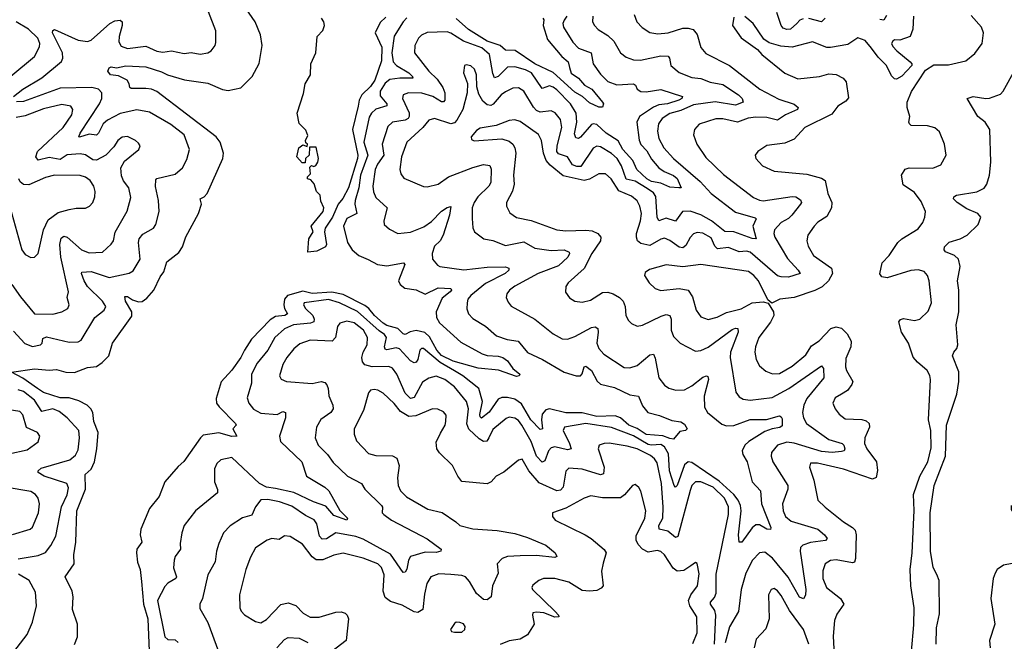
# Model space of a CAD drawing. Extents: x 1995161 to 2088924, y 769148 to 906007.
# Tile 193 of 256: x 2072114 to 2077506, y 804181 to 807586. Entities that reach past the tile are written whole.
import ezdxf

# ---------------------------------------------------------------- set-up
doc = ezdxf.new("R2010")
doc.units = 0

msp = doc.modelspace()

# ---------------------------------------------------------------- linework, layer by layer
at = {"layer": '0CON20XD'}
for points in [[(2072415, 804164), (2072431.1, 804205), (2072430, 804275), (2072403.1, 804355), (2072407.1, 804425), (2072402.2, 804455), (2072362.5, 804535), (2072411.9, 804605), (2072410, 804655), (2072421.8, 804725), (2072426.2, 804895), (2072473.7, 805015), (2072472.9, 805095), (2072505, 805124.6), (2072524.3, 805165), (2072537.4, 805235), (2072544.6, 805325), (2072519.6, 805385), (2072514.3, 805435), (2072504.3, 805455), (2072484.1, 805474.1), (2072437.8, 805497.8), (2072385.2, 805515.2), (2072335, 805515.1), (2072245, 805544.1), (2072211.5, 805565), (2072131.8, 805621.8), (2072070, 805655), (2072195, 805674.5), (2072275, 805666.1), (2072315, 805669.5), (2072366.1, 805656.1), (2072415, 805654.2), (2072485, 805680.4), (2072535, 805687.1), (2072565, 805707.5), (2072602.7, 805745), (2072621.6, 805815), (2072728.4, 805961.6), (2072727.8, 805985), (2072694.2, 806045), (2072690.2, 806069.8), (2072705, 806070.4), (2072731.9, 806051.9), (2072765, 806041.1), (2072785, 806042.1), (2072809.9, 806060.1), (2072848.2, 806105), (2072883.2, 806176.8), (2072903.9, 806205), (2072919.5, 806260.5), (2072985, 806310.8), (2073005, 806342.2), (2073024, 806396), (2073092.5, 806525), (2073109.1, 806575), (2073102, 806605), (2073125, 806616.7), (2073140.8, 806635), (2073226.7, 806825), (2073230.4, 806855), (2073212.3, 806915), (2073189.5, 806945), (2072865, 807192.4), (2072835.2, 807205.2), (2072805, 807209.7), (2072725, 807208.8), (2072716.7, 807215), (2072714.2, 807235), (2072702, 807255), (2072655, 807278.6), (2072611.2, 807285), (2072596.9, 807305), (2072605, 807322.5), (2072615, 807328.2), (2072645, 807323.1), (2072695, 807333.5), (2072805, 807327.5), (2072891.2, 807301.2), (2072923.4, 807283.4), (2073016.3, 807256.3), (2073145, 807237.8), (2073225, 807203.6), (2073255, 807198.4), (2073325, 807212.2), (2073388.1, 807275), (2073425, 807346.7), (2073442.5, 807445), (2073432.4, 807502.4), (2073403.9, 807573.9), (2073354.2, 807645)], [(2072080.9, 807165), (2072131.3, 807205), (2072235, 807268.2), (2072343, 807357), (2072350.3, 807375), (2072348.8, 807405), (2072294.4, 807515), (2072295, 807526.7), (2072305, 807532.5), (2072435, 807473.6), (2072485, 807467.2), (2072505.2, 807474.8), (2072607.5, 807565), (2072635, 807580), (2072663.8, 807583.8), (2072674.6, 807574.6), (2072675.8, 807555), (2072658.8, 807495), (2072656.9, 807465), (2072670.4, 807440.4), (2072705, 807429.1), (2072805, 807440.7), (2072865, 807413.6), (2072898.6, 807408.6), (2072945.9, 807415.9), (2073015, 807401.4), (2073053.5, 807406.5), (2073102.2, 807397.8), (2073145, 807404.3), (2073163.6, 807416.4), (2073184.3, 807445), (2073188.7, 807461.3), (2073188.5, 807525), (2073148.5, 807628.5)], [(2074235, 807595.9), (2074215, 807574.5), (2074164.2, 807495.8), (2074152.6, 807405), (2074159, 807355), (2074178.4, 807335), (2074245.2, 807295.2), (2074264.5, 807275), (2074266.5, 807265), (2074196.4, 807266.4), (2074141.9, 807258.1), (2074115, 807237.7), (2074088, 807195), (2074088.9, 807168.9), (2074124.6, 807125), (2074125.5, 807115), (2074064.1, 807095.9), (2074040.2, 807075), (2074027.7, 807052.3), (2073998.2, 806915), (2074021.3, 806845), (2073980.7, 806735), (2073970.7, 806665), (2073951.8, 806595), (2073949.1, 806575), (2073960.8, 806525), (2073905, 806497.8), (2073887.1, 806455), (2073908.5, 806365), (2073934.5, 806325), (2073970.8, 806295), (2074022.7, 806272.7), (2074073.8, 806245), (2074125, 806237.2), (2074216.7, 806255), (2074222.9, 806245), (2074188.6, 806155), (2074197.1, 806135), (2074224.2, 806115), (2074285, 806106.3), (2074335, 806082.6), (2074405, 806117), (2074474.4, 806114.4), (2074478.9, 806105), (2074470.9, 806095), (2074428.4, 806061.6), (2074395.3, 805985), (2074397.3, 805955), (2074413.2, 805925), (2074529.5, 805819.5), (2074646.2, 805756.2), (2074675, 805746.7), (2074735, 805743.1), (2074760, 805735), (2074785, 805718), (2074815.4, 805675.4), (2074854, 805645), (2074850, 805635), (2074835, 805631.8), (2074736.7, 805666.7), (2074625, 805677.3), (2074487.7, 805715), (2074425, 805746.3), (2074398.6, 805775), (2074359.3, 805849.3), (2074332, 805872), (2074285, 805883.8), (2074253, 805877), (2074225, 805862.3), (2074215, 805864.6), (2074184.1, 805894.1), (2074125, 805911.8), (2074105, 805923.7), (2074056.6, 805965), (2074026.1, 806005), (2074005, 806021), (2073885, 806081.1), (2073823.4, 806093.4), (2073715.5, 806085.5), (2073665, 806099.2), (2073580.2, 806075), (2073564.9, 806055.1), (2073560.3, 806025), (2073564.1, 806004.1), (2073580.4, 805975), (2073565.7, 805965), (2073515, 805960.5), (2073485, 805942.8), (2073383.3, 805836.7), (2073345.2, 805775), (2073325, 805735.5), (2073275, 805665.5), (2073217.7, 805602.3), (2073189.2, 805510.8), (2073192.8, 805485), (2073206.5, 805465), (2073295.7, 805375), (2073298.8, 805365), (2073282, 805345), (2073302.5, 805305), (2073275, 805302.7), (2073205, 805322.9), (2073119.8, 805310.2), (2073103.9, 805296.1), (2073013.7, 805166.3), (2072981.2, 805138.8), (2072908.1, 805055), (2072877.5, 804975), (2072825, 804908.6), (2072777.8, 804795), (2072774.5, 804765), (2072782.9, 804725), (2072756.4, 804685), (2072753.1, 804665), (2072759.1, 804615), (2072774.6, 804575), (2072781.3, 804508.7)], [(2075110.6, 807605), (2075095, 807583.1), (2075089.4, 807565), (2075092.7, 807545), (2075143.5, 807463.5), (2075175, 807430.4), (2075243.5, 807405), (2075255.3, 807345.3), (2075295, 807287.8), (2075335, 807247.3), (2075385, 807229.3), (2075474.7, 807234.7), (2075487, 807227), (2075495.6, 807205), (2075515, 807193.2), (2075545, 807191.9), (2075625, 807204.7), (2075744.2, 807165), (2075740, 807155), (2075724, 807145), (2075661.9, 807125), (2075615, 807120), (2075585, 807107.2), (2075508.8, 807055), (2075493.3, 807025), (2075506.6, 806926.6), (2075515, 806902.5), (2075547.8, 806867.8), (2075575, 806821.6), (2075613.9, 806773.8), (2075643.8, 806753.8), (2075695, 806732.2), (2075715, 806716.2), (2075736, 806665), (2075724.6, 806664.6), (2075675, 806669.4), (2075625, 806691.3), (2075575, 806699.3), (2075549.2, 806715), (2075493.8, 806765), (2075472.1, 806815), (2075417.1, 806875), (2075391.9, 806921.9), (2075325, 806964.4), (2075275, 807011.6), (2075255, 807016.1), (2075245, 807011.2), (2075185, 806942.3), (2075175, 806936.2), (2075159.3, 806939.3), (2075151.6, 806961.6), (2075164.4, 807025), (2075161.6, 807075), (2075130.2, 807125), (2075055, 807201.7), (2075035, 807217.5), (2075015, 807223.6), (2074975, 807208.8), (2074917.2, 807295), (2074885, 807311), (2074825, 807328.3), (2074785, 807325.3), (2074735, 807275.3), (2074715, 807268.2), (2074705, 807292), (2074686.7, 807395), (2074645, 807432), (2074545, 807468.5), (2074475, 807512.7), (2074455, 807519.3), (2074345, 807516.1), (2074315, 807500.9), (2074298.5, 807485), (2074277.5, 807445), (2074276.7, 807405), (2074353.9, 807305), (2074400.2, 807260.2), (2074431.4, 807215), (2074443.1, 807185), (2074441.5, 807145), (2074435, 807135.7), (2074425, 807136.4), (2074376.1, 807166.1), (2074317, 807183), (2074243.6, 807186.4), (2074214.4, 807175), (2074211.2, 807155), (2074246.9, 807076.9), (2074247.9, 807055), (2074242.3, 807045), (2074225, 807036.6), (2074155, 807024.6), (2074129.5, 807000.5), (2074100, 806905), (2074108.6, 806845), (2074073.2, 806795), (2074060, 806765), (2074048.1, 806675), (2074052.4, 806642.4), (2074065, 806611.4), (2074126.5, 806555), (2074108.6, 806485), (2074110.8, 806465), (2074139.3, 806439.3), (2074185, 806415.6), (2074255, 806422.5), (2074327.7, 806452.3), (2074368.8, 806481.2), (2074425, 806537.5), (2074455, 806557.1), (2074475, 806562.5), (2074467.9, 806515), (2074432.7, 806405), (2074416.2, 806375), (2074385.4, 806345), (2074372.7, 806305), (2074374.6, 806274.6), (2074401.4, 806241.4), (2074415, 806234.4), (2074546.2, 806216.2), (2074675, 806230.8), (2074775, 806232.1), (2074792.5, 806225), (2074792.2, 806215), (2074772.7, 806195), (2074665, 806141.2), (2074585.2, 806074.8), (2074569.2, 806055), (2074563.8, 806035), (2074563, 806003), (2074572.2, 805975), (2074595, 805950), (2074665, 805906.5), (2074725, 805854.4), (2074784.2, 805834.2), (2074844.3, 805824.3), (2074895, 805763.9), (2074976.9, 805725), (2075095, 805654.5), (2075162.5, 805635), (2075184.5, 805635.5), (2075193.8, 805646.2), (2075205, 805684.2), (2075215, 805689.1), (2075245, 805664), (2075276.5, 805606.5), (2075295, 805589.6), (2075371.2, 805571.2), (2075455, 805531), (2075503.6, 805523.7), (2075525, 805471.1), (2075553.6, 805433.7), (2075617.3, 805417.3), (2075685, 805390), (2075733.9, 805383.9), (2075755, 805370), (2075770, 805345), (2075760, 805335), (2075729.3, 805330.7), (2075695, 805288.8), (2075675, 805291.2), (2075636.2, 805306.2), (2075545, 805314), (2075495.9, 805345.9), (2075449.6, 805365), (2075405, 805405.3), (2075375.9, 805415.9), (2075275, 805413), (2075195, 805433.2), (2075105, 805432.2), (2075015, 805454.8), (2074995, 805448.9), (2074976, 805425), (2074972.2, 805395), (2074977.1, 805345), (2074965, 805342.2), (2074913.8, 805395), (2074862.4, 805482.4), (2074826.6, 805506.6), (2074785, 805517.4), (2074755, 805516.6), (2074735, 805507.8), (2074685, 805435.9), (2074643.1, 805403.1), (2074635, 805411.2), (2074634.3, 805424.3), (2074647.8, 805495), (2074628.4, 805565), (2074540.6, 805635), (2074495, 805663.5), (2074417.6, 805707.6), (2074325, 805785.3), (2074314.7, 805785.3), (2074305.5, 805775), (2074295.2, 805724.8), (2074285, 805709.6), (2074275, 805706.1), (2074255, 805716.7), (2074193.9, 805783.9), (2074175, 805788.8), (2074125, 805778), (2074115, 805782.2), (2074111.9, 805795), (2074122.5, 805845), (2074112.4, 805862.4), (2074082, 805882), (2073965, 805988.1), (2073865.5, 806035), (2073805, 806053.7), (2073671.2, 806035), (2073668.1, 806025), (2073679.6, 806005), (2073719.7, 805965), (2073727.6, 805945), (2073725, 805930.6), (2073706.6, 805923.4), (2073614.2, 805915), (2073565, 805892.4), (2073511.3, 805845), (2073473.6, 805776.4), (2073414.5, 805705.5), (2073383.5, 805645), (2073384.5, 805595), (2073360.5, 805515), (2073368.5, 805485), (2073395, 805452.2), (2073435, 805430.4), (2073525, 805423.3), (2073555, 805439.2), (2073570, 805435), (2073570, 805405), (2073536.2, 805305), (2073543.3, 805275), (2073658.5, 805165), (2073685.6, 805085), (2073785.2, 805025.2), (2073808, 805005), (2073867.3, 804897.3), (2073910, 804855), (2073905, 804844.3), (2073835, 804870.7), (2073791.3, 804921.3), (2073723.3, 804945), (2073616.1, 804996.1), (2073515, 805018.3)], [(2074119.8, 807600.2), (2074088.9, 807571.1), (2074060.5, 807515), (2074096.5, 807436.5), (2074095, 807361.2), (2074059.7, 807255), (2074035, 807219.7), (2073988.5, 807175), (2073973.8, 807145), (2073967.4, 807112.6), (2073936.1, 806985), (2073965.8, 806845), (2073963.9, 806825), (2073915, 806665.7), (2073883.8, 806606.2), (2073858.8, 806575), (2073827.5, 806505), (2073787.9, 806445), (2073782.7, 806425), (2073793.8, 806355), (2073788.3, 806341.7), (2073741.9, 806318.1), (2073692.5, 806312.5), (2073697.5, 806385), (2073721.2, 806425), (2073711.2, 806455), (2073775.8, 806535), (2073780, 806555), (2073763, 806593), (2073760, 806625), (2073740, 806645), (2073727, 806687), (2073708.3, 806708.3), (2073690, 806715), (2073690, 806725), (2073707.5, 806742.5), (2073702.5, 806777.5), (2073712.5, 806787.5), (2073725, 806782.5), (2073735, 806787.5), (2073746.7, 806805), (2073750, 806825), (2073738.3, 806888.3), (2073701.7, 806888.3), (2073700, 806845), (2073680, 806825), (2073678.3, 806801.7), (2073661.7, 806801.7), (2073632.5, 806835), (2073642.5, 806885), (2073665, 806900), (2073688.3, 806891.7), (2073690, 806905), (2073681.7, 806911.7), (2073680, 806925), (2073691.7, 806951.7)], [(2073691.7, 806951.7), (2073680.8, 806980.8), (2073645, 807016.7), (2073633.3, 807075), (2073667.8, 807182.2), (2073677.5, 807235), (2073706.9, 807285), (2073709.2, 807345), (2073736.2, 807405), (2073743.8, 807495), (2073773.6, 807526.4), (2073782.5, 807555), (2073780, 807575), (2073767.5, 807595)], [(2074978.6, 807595), (2074984.5, 807585), (2074981, 807555), (2075005, 807478.5), (2075083.2, 807385), (2075118.4, 807355), (2075125.2, 807325.2), (2075135, 807293.4), (2075174, 807265), (2075207.7, 807227.7), (2075247.7, 807205), (2075305.7, 807135), (2075311.2, 807125), (2075305, 807107.5), (2075285, 807106.7), (2075235, 807130.4), (2075195.6, 807165.6), (2075155, 807190), (2075035, 807297.6), (2074934.8, 807345), (2074827, 807417), (2074775, 807419.2), (2074745.4, 807445.4), (2074675, 807468.6), (2074572.4, 807532.4), (2074505, 807592.4)], [(2075480, 807615), (2075494.5, 807575), (2075523.3, 807543.3), (2075565, 807516.7), (2075609.3, 807509.3), (2075665, 807514.6), (2075745, 807539.6), (2075775, 807539.6), (2075801.9, 807531.9), (2075824.7, 807504.7), (2075844.1, 807434.1), (2075870.8, 807400.8), (2076000.8, 807335), (2076166.9, 807205), (2076271.2, 807151.2), (2076355, 807122.7), (2076378.1, 807105), (2076373.1, 807095), (2076308.2, 807065), (2076265, 807035.5), (2076205, 807050.3), (2076145, 807051.4), (2076103.9, 807046.1), (2076045, 807025.3), (2075965, 807043.2), (2075926.6, 807043.4), (2075835, 807013.1), (2075810, 806985), (2075804.4, 806955), (2075821.5, 806905), (2075871.9, 806831.9), (2075967.6, 806737.6), (2076132.3, 806612.3), (2076165, 806597.2), (2076185, 806594.7), (2076345, 806617.8), (2076365.2, 806615.2), (2076389.9, 806599.9), (2076396.4, 806585), (2076390.9, 806575), (2076343.4, 806515), (2076325, 806497.6), (2076285, 806475.9), (2076248.2, 806435), (2076243.4, 806415), (2076249.4, 806395), (2076318.5, 806278.5), (2076377.8, 806215), (2076387.5, 806195), (2076325, 806175.8), (2076285, 806176.8), (2076263.8, 806183.8), (2076115, 806312), (2076095, 806318.4), (2076053.8, 806313.8), (2075995, 806337.4), (2075935, 806330.3), (2075921, 806345), (2075901.8, 806391.8), (2075855, 806417.3), (2075825, 806421.2), (2075805, 806412.7), (2075785, 806392.2), (2075761.5, 806348.5), (2075745, 806336.6), (2075725, 806339.7), (2075675, 806377.5), (2075645, 806388.8), (2075625, 806383.5), (2075565, 806349.7), (2075515, 806360.3), (2075497.8, 806375), (2075491.7, 806395), (2075491.7, 806415), (2075514.7, 806485), (2075518.9, 806525), (2075510.4, 806565), (2075495, 806593.3), (2075465, 806620.4), (2075395, 806649.2), (2075352.7, 806715), (2075321.7, 806741.7), (2075285, 806742), (2075235, 806712.9), (2075205, 806705.5), (2075090.8, 806730.8), (2075019.2, 806789.2), (2074997.4, 806815), (2074981.9, 806855), (2074971.8, 806925), (2074955, 806956.9), (2074855, 807028.2), (2074825, 807038.2), (2074795, 807034.5), (2074723.7, 807006.3), (2074635, 806992.9), (2074615, 806979.2), (2074586.7, 806945), (2074589.3, 806929.3), (2074602.3, 806922.3), (2074755, 806932.7), (2074795, 806920.9), (2074814.5, 806905), (2074826.2, 806885), (2074831.1, 806855), (2074818.5, 806735), (2074822.2, 806685), (2074812.2, 806647.8), (2074780, 806585), (2074780, 806565), (2074798.3, 806528.3), (2074835, 806501.9), (2074915, 806485.3), (2075055, 806435.4), (2075105, 806429.2), (2075215, 806432.9), (2075248.8, 806428.8), (2075279.5, 806415), (2075297.5, 806395), (2075295.3, 806375), (2075246.5, 806305), (2075206.2, 806223.8), (2075118.6, 806145), (2075104.3, 806125), (2075103.6, 806093.6), (2075125, 806062.5), (2075155, 806044.4), (2075195, 806038.9), (2075239.5, 806050.5), (2075305, 806091.1), (2075335, 806093.3), (2075364.2, 806085), (2075398.9, 806065), (2075418.5, 806045), (2075429.6, 806015), (2075433.3, 805965), (2075447.6, 805937.6), (2075465, 805921.4), (2075495, 805908.1), (2075525, 805913.3), (2075627.1, 805962.9), (2075655, 805970.8), (2075675.3, 805965.3), (2075681.5, 805945), (2075682.2, 805885), (2075695, 805851.4), (2075730.8, 805815), (2075815, 805770.6), (2075845, 805773.5), (2075885, 805791.5), (2076015, 805889.1), (2076035, 805897.1), (2076046.7, 805895), (2076049.3, 805875), (2076007, 805765), (2076004.8, 805735), (2076036.6, 805546.6), (2076055, 805520), (2076076.8, 805506.8), (2076115, 805502.7), (2076235, 805516.5), (2076325.9, 805565), (2076505, 805689.2), (2076516.2, 805675), (2076518.5, 805625), (2076425, 805510.4), (2076407.5, 805475), (2076400.8, 805435), (2076406.7, 805405), (2076423.8, 805375), (2076545, 805285.8), (2076617.5, 805265), (2076627.5, 805255), (2076633.1, 805235), (2076629.2, 805225), (2076615, 805220), (2076563.9, 805216.1), (2076505, 805220.9), (2076355, 805267.1), (2076315, 805271.6), (2076263.3, 805255), (2076231.8, 805215), (2076228.8, 805195), (2076239.1, 805165), (2076321.6, 805035), (2076320.3, 805015), (2076291.5, 804935), (2076294.6, 804895), (2076307.9, 804865), (2076339.7, 804839.7), (2076485, 804795.4), (2076522.2, 804765), (2076535.6, 804745), (2076526.6, 804733.4), (2076445, 804722.7), (2076402.1, 804707.9), (2076390.3, 804695), (2076387.4, 804675), (2076419.3, 804465), (2076416.6, 804433.4), (2076406.6, 804413.4), (2076385, 804423.1), (2076322.1, 804532.1), (2076236.3, 804636.3), (2076195, 804668.7), (2076165, 804666), (2076126.9, 804625), (2076091.6, 804555), (2076065.3, 804465), (2076050.8, 804345), (2076000.5, 804259.5), (2075976.8, 804173.2)], [(2075253.6, 807606.4), (2075250.5, 807575), (2075261.9, 807555), (2075282.4, 807532.4), (2075335, 807498.8), (2075368, 807468), (2075404.1, 807404.1), (2075435, 807380.5), (2075475, 807366.2), (2075513.9, 807363.9), (2075625, 807387.4), (2075665, 807386.5), (2075673.1, 807375), (2075680, 807335), (2075725, 807296.9), (2075795, 807268.8), (2075845, 807263.3), (2075895, 807243.9), (2075965, 807230.7), (2076050.3, 807175), (2076071.3, 807155), (2076075.7, 807135), (2076035, 807117.1), (2075923.5, 807136.5), (2075805, 807119.7), (2075735, 807088.7), (2075675, 807072.9), (2075632.1, 807045), (2075613.1, 807015), (2075606.2, 806975), (2075614.4, 806935.6), (2075641.2, 806885), (2075694.6, 806825), (2075840.7, 806700.7), (2075900, 806635), (2076035, 806532.4), (2076141.7, 806501.7), (2076147.1, 806495), (2076129.6, 806455), (2076148, 806385), (2076125, 806387.2), (2076025, 806423.8), (2075975, 806426.1), (2075903.1, 806485), (2075845, 806516.8), (2075785, 806537), (2075744.3, 806535.7), (2075705, 806482.7), (2075655, 806499.4), (2075615, 806483.5), (2075604.4, 806504.4), (2075598.3, 806618.3), (2075585, 806637.4), (2075550.7, 806660.7)], [(2076025, 807600), (2076018, 807555), (2076065, 807487.5), (2076155, 807422.5), (2076179.2, 807395), (2076305, 807292.9), (2076375, 807263.1), (2076494.2, 807274.2), (2076545, 807290.5), (2076585, 807286.5), (2076622.9, 807265), (2076639.5, 807245), (2076652.5, 807157.5)], [(2077009.4, 807605), (2077005.4, 807534.6), (2076990, 807495), (2076935, 807474.2), (2076905, 807475.6), (2076895, 807469.4), (2076889.1, 807455), (2076895, 807439.4), (2076917.5, 807415), (2076990.4, 807355), (2076999.4, 807345), (2076999.4, 807335), (2076945, 807277.1), (2076915, 807260), (2076905, 807262), (2076888.9, 807278.9), (2076861.9, 807335), (2076815, 807381.2), (2076779.3, 807430.7), (2076745, 807472.9), (2076705, 807487.5), (2076649.8, 807450.2), (2076555, 807433.1), (2076535, 807434.6), (2076455, 807465.5), (2076345, 807436.6), (2076281.6, 807441.6), (2076218.9, 807458.9), (2076189.3, 807479.3), (2076130.6, 807565), (2076085, 807604.2)], [(2076405, 807591.6), (2076386.8, 807583.2), (2076369.4, 807565), (2076335, 807534.2), (2076315, 807532.4), (2076295, 807539.6), (2076284.4, 807554.4), (2076260, 807625)], [(2076525.3, 807594.7), (2076504.6, 807575.4), (2076435, 807592.5)], [(2076997.2, 804125), (2077010.5, 804270.5), (2077011.8, 804365), (2076994.7, 804485), (2076990.3, 804575), (2077002.5, 804665), (2077012.8, 804897.2), (2077009.4, 804985), (2077042.9, 805085), (2077087.1, 805165), (2077105, 805240), (2077103.6, 805335), (2077091.2, 805395), (2077101.5, 805615), (2077098, 805638), (2077084.3, 805665), (2077030.2, 805710.2), (2077007.8, 805737.8), (2076980.9, 805815), (2076942.5, 805875), (2076929.2, 805930.8), (2076937, 805943), (2076955, 805948.9), (2077015, 805939.2), (2077044.2, 805945.8), (2077089.8, 805990.2), (2077108.1, 806035), (2077094.4, 806155), (2077085.4, 806185.4), (2077067.3, 806207.3), (2077033.8, 806216.2), (2076995, 806212.9), (2076865, 806171.8), (2076835, 806177.1), (2076823.8, 806193.8), (2076837.8, 806255), (2076875.5, 806295), (2076923.6, 806366.4), (2076944.2, 806385), (2077035, 806440), (2077060.8, 806475), (2077071.4, 806505), (2077074.3, 806535), (2077050.5, 806590.5), (2077015, 806639.4), (2076951.8, 806681.8), (2076944, 806735), (2076963.4, 806766.6), (2076984.4, 806775.6), (2077115, 806773.3), (2077158.8, 806791.2), (2077188.1, 806845), (2077178.6, 806905), (2077152.1, 806972.1), (2077125, 806994), (2077085, 807004.2), (2076996.7, 807006.7), (2076987.5, 807015), (2076983.3, 807025), (2076988.9, 807055), (2076974.5, 807105), (2076973.5, 807135), (2076997.9, 807192.1), (2077075, 807310), (2077120.9, 807339.1), (2077201.1, 807338.9), (2077295, 807360.8), (2077345, 807401.2), (2077384.2, 807455), (2077392, 807515), (2077382, 807545), (2077325, 807608.8)], [(2076860.6, 807609.4), (2076845.6, 807584.4), (2076825, 807586.7)], [(2072065, 807276.1), (2072195.2, 807384.7), (2072223.3, 807436.7), (2072223.8, 807456.2), (2072212.6, 807485), (2072162.2, 807535), (2072094.9, 807574.9)], [(2075550.7, 806660.7), (2075485, 806701.5), (2075435, 806712.1), (2075410.7, 806785), (2075385.8, 806825), (2075355, 806853.7), (2075295, 806890.4), (2075275, 806893.1), (2075255, 806881.8), (2075187.3, 806782.7), (2075165, 806782), (2075140.6, 806790.6), (2075114.8, 806834.8), (2075065, 806851.7), (2075055.2, 806865), (2075057.7, 806895), (2075083.9, 806995), (2075075, 807039.4), (2075046.2, 807076.2), (2075025, 807086.9), (2074965, 807079.7), (2074945, 807088.2), (2074927.5, 807107.5), (2074875.4, 807195), (2074845, 807213.8), (2074815, 807210.8), (2074775, 807191.3), (2074751.5, 807175), (2074707.1, 807122.9), (2074695, 807116.9), (2074675, 807120), (2074650.7, 807140.7), (2074628.9, 807178.9), (2074618.3, 807218.3), (2074615.5, 807285), (2074605.7, 807315), (2074585, 807334), (2074559.3, 807339.3), (2074550, 807335), (2074544.1, 807295.9), (2074565.9, 807235.9), (2074564.5, 807185), (2074540.5, 807095), (2074507.4, 807035), (2074495, 807020.6), (2074475, 807015.2), (2074385, 807044.6), (2074355, 807035.6), (2074322.1, 806995), (2074233.8, 806915), (2074204.6, 806835), (2074195.5, 806765.5), (2074201.1, 806741.1), (2074218.3, 806718.3), (2074325, 806672.2), (2074345, 806670), (2074405, 806684.5), (2074461.9, 806725), (2074595, 806775.7), (2074655, 806792.4), (2074688.2, 806788.2), (2074696.6, 806766.6), (2074694.7, 806695), (2074682.9, 806675), (2074622.4, 806615), (2074603.5, 806585), (2074592.7, 806555), (2074592.6, 806497.4), (2074596.6, 806446.6), (2074604.3, 806425), (2074655.5, 806385.5), (2074705, 806376), (2074775, 806350), (2074875, 806370), (2074935, 806335.3), (2075025, 806321.7), (2075095.9, 806325.9), (2075123.4, 806313.4), (2075125.6, 806305), (2075116.2, 806285), (2075065, 806238.3), (2074953.3, 806195), (2074825, 806126.7), (2074796.7, 806105), (2074781.1, 806085), (2074778.9, 806065), (2074788.9, 806038.9), (2074806.3, 806016.3), (2074935.3, 805945.3), (2075035, 805865.5), (2075085, 805837.9), (2075115, 805836.2), (2075155, 805850.4), (2075245, 805900.4), (2075265, 805904.4), (2075279.4, 805895), (2075282.9, 805875), (2075275.4, 805815), (2075285.5, 805785), (2075313.1, 805753.1), (2075425, 805680.5), (2075455, 805678.9), (2075495, 805692.7), (2075565, 805750.4), (2075585, 805754.2), (2075595, 805731.2), (2075615, 805623.8), (2075646, 805585), (2075668.2, 805568.2), (2075707, 805557), (2075755, 805559.3), (2075795, 805580), (2075855, 805628.2), (2075875, 805635.4), (2075882.1, 805632.1), (2075885.4, 805615), (2075863.2, 805523.2), (2075864.3, 805464.3), (2075881.5, 805435), (2075960.1, 805370.1), (2075985, 805362.1), (2076025, 805362.4), (2076115, 805396.2), (2076203.4, 805396.6), (2076275, 805415.4), (2076285, 805410), (2076289.2, 805399.2), (2076289.3, 805360.7), (2076277.6, 805352.4), (2076235, 805344.3), (2076195, 805330), (2076107.5, 805275), (2076085.5, 805255), (2076071.5, 805225), (2076074.6, 805205), (2076098.4, 805165), (2076125, 805054.2), (2076170.5, 805005), (2076175.8, 804935), (2076226.9, 804805), (2076225, 804793.8), (2076205, 804795.8), (2076165, 804819.1), (2076145, 804818.5), (2076125, 804803.1), (2076068, 804725), (2076055, 804723.3), (2076051.3, 804765), (2076065.9, 804895), (2076062.1, 804925), (2076049.3, 804955), (2076025.5, 804985.5), (2075945, 805057.9), (2075795, 805160.9), (2075775, 805163.6), (2075755, 805148.2), (2075715, 805034.4), (2075705, 805025.7), (2075698.5, 805035), (2075672, 805115), (2075667.9, 805207.9), (2075645, 805246.2), (2075625, 805258.8), (2075575, 805255.1), (2075555, 805259.7), (2075475, 805307.1), (2075355, 805352.3), (2075215, 805374), (2075097.5, 805355), (2075089.5, 805335), (2075125.8, 805265), (2075134.4, 805235), (2075115, 805230), (2075045, 805245.5), (2075025, 805240), (2075010.7, 805225), (2074989.6, 805170.4), (2074975, 805162.1), (2074945.2, 805195), (2074915.5, 805275), (2074863.9, 805365), (2074845, 805390.3), (2074825, 805403.1), (2074795, 805409), (2074777.9, 805402.1), (2074705, 805341.8), (2074683.1, 805295), (2074673, 805277), (2074654.7, 805274.7), (2074630, 805290), (2074573.3, 805343.3), (2074562.7, 805372.7), (2074571.4, 805455), (2074561.2, 805495), (2074496, 805575), (2074441.5, 805615), (2074395, 805633.3), (2074355, 805623.4), (2074319.3, 805600.7), (2074275, 805516.4), (2074255, 805511.1), (2074225, 805540), (2074178.9, 805645), (2074155, 805676.7), (2074135, 805686.8), (2074044.7, 805684.7), (2074005, 805696.2), (2073991.9, 805711.9), (2073987.4, 805735), (2073995.2, 805764.8), (2074017.5, 805805), (2074019.2, 805845), (2073996.3, 805885), (2073946.4, 805925), (2073905.3, 805934.7), (2073866.7, 805923.3), (2073854.6, 805905), (2073843.8, 805845), (2073825, 805826.1), (2073705, 805830.3), (2073649.1, 805810.9), (2073615, 805782.5), (2073576.4, 805735), (2073555, 805697.5), (2073536.9, 805635), (2073546.7, 805616.7), (2073574.6, 805604.6), (2073715, 805594.1), (2073765, 805604.6), (2073785, 805598.1), (2073796, 805586), (2073803.8, 805565), (2073806.7, 805525), (2073828.5, 805475), (2073830.9, 805455), (2073818.5, 805435), (2073763.1, 805396.9), (2073738.9, 805355), (2073732.7, 805295), (2073748.2, 805255), (2073800, 805205), (2073830.6, 805160.6), (2073910, 805085), (2073986.2, 805046.2), (2074004.6, 805015), (2074095.7, 804925), (2074101.2, 804915), (2074098.8, 804885), (2074108.8, 804875), (2074150, 804845), (2074310.6, 804760.6), (2074345, 804742.6), (2074421.4, 804685), (2074420.8, 804675), (2074395, 804668), (2074335, 804668.5), (2074255, 804645.8), (2074242.7, 804625), (2074235, 804575.8), (2074225, 804560.6), (2074215, 804558.6), (2074145, 804658.4), (2073995, 804741.1), (2073954.9, 804754.9), (2073845, 804774.8), (2073795, 804742.5), (2073770.4, 804740.4), (2073756.6, 804756.6), (2073740.6, 804825), (2073726.2, 804846.2), (2073679.5, 804869.5), (2073605, 804921.1), (2073537.5, 804945), (2073472.6, 804957.4), (2073434.2, 804955.8), (2073405, 804917.5), (2073385, 804872.5), (2073335, 804857.5), (2073266, 804814), (2073230, 804775), (2073204, 804716), (2073191.5, 804675), (2073184, 804616), (2073144.5, 804545), (2073114.5, 804415.5), (2073100.6, 804385), (2073101.3, 804361.3), (2073144.6, 804284.6), (2073203.3, 804125)], [(2077133.5, 804165), (2077134.8, 804255), (2077152, 804332), (2077149.6, 804515), (2077136.6, 804546.6), (2077116.9, 804585), (2077101.9, 804675), (2077100, 804885), (2077121.9, 805035), (2077184.3, 805195), (2077190.2, 805365), (2077245.4, 805535.4), (2077257.3, 805605), (2077256.8, 805656.8), (2077222.9, 805745), (2077229.4, 805765), (2077245.8, 805784.2), (2077251.2, 805805), (2077243.5, 805915), (2077257.8, 805985), (2077257.9, 806105), (2077250.3, 806155), (2077265.3, 806235), (2077255.2, 806275.2), (2077233.8, 806293.8), (2077184.4, 806315), (2077176.7, 806325), (2077178, 806342), (2077205, 806367.1), (2077265, 806385.4), (2077302.2, 806405), (2077363.1, 806465), (2077377.5, 806505), (2077360.8, 806525), (2077300.7, 806550.7), (2077247.3, 806585), (2077228.2, 806605), (2077230, 806615), (2077245.3, 806624.7), (2077355, 806642.9), (2077396.7, 806663.3), (2077410, 806685), (2077425.5, 806735), (2077433.3, 806805), (2077427.3, 806985), (2077400.9, 807025), (2077360.5, 807055), (2077302.5, 807155), (2077335, 807165.6), (2077404.5, 807154.5), (2077425, 807156.7), (2077485, 807178), (2077500.8, 807195), (2077566.5, 807313.5)], [(2072079.9, 805879.9), (2072142.1, 805812.1), (2072185, 805795.4), (2072227.5, 805805), (2072237.1, 805815), (2072241.1, 805838.9), (2072261.5, 805848.5), (2072385, 805819.8), (2072435, 805822.1), (2072450.2, 805829.8), (2072525, 805954.2), (2072576, 805995), (2072585.7, 806015), (2072568.2, 806045), (2072486, 806125), (2072467, 806155), (2072452.1, 806195), (2072455, 806203.8), (2072505, 806206.2), (2072605, 806174.8), (2072712.8, 806197.2), (2072735, 806210.6), (2072773.5, 806275), (2072764.1, 806365), (2072769.2, 806385), (2072788.1, 806411.9), (2072846, 806444), (2072860.5, 806465), (2072877.9, 806535), (2072873.5, 806596.5), (2072857.3, 806672.7), (2072860.3, 806709.7), (2072865, 806715.7), (2072965, 806739.4), (2073005.6, 806775), (2073030.2, 806819.8), (2073043.6, 806875), (2073014.4, 806955), (2072941.7, 807011.7), (2072825, 807079.7), (2072755, 807092), (2072665, 807072.5), (2072595, 807035.8), (2072570.6, 807015), (2072546.6, 806965), (2072535, 806953.2), (2072495, 806958.8), (2072441.8, 806941.8), (2072437.5, 806945), (2072445.4, 806965), (2072551, 807125), (2072563.9, 807155), (2072564.7, 807185), (2072545.8, 807205.8), (2072510, 807215), (2072335, 807210.4), (2072135, 807137.2), (2072097.1, 807137.1)], [(2076652.5, 807157.5), (2076639.2, 807140.8), (2076595, 807111.9), (2076561.4, 807068.6), (2076414.1, 806995.9), (2076355, 806931.5), (2076305, 806909.1), (2076205, 806897.1), (2076156.2, 806865), (2076142, 806845), (2076146.2, 806825), (2076181.2, 806785), (2076245, 806755.7), (2076425, 806740.8), (2076505, 806717.7), (2076525.5, 806705), (2076540.7, 806635), (2076561.5, 806585), (2076560.4, 806555), (2076535, 806508.1), (2076485, 806476.7), (2076465, 806455.7), (2076430, 806405), (2076424.5, 806375), (2076432.5, 806345), (2076460.6, 806295), (2076559.5, 806225), (2076564.6, 806195), (2076543.3, 806155), (2076508, 806122), (2076467.8, 806102.2), (2076355, 806065.3), (2076276.7, 806055), (2076233.6, 806033.6), (2076212, 806052), (2076159.6, 806155), (2076134.4, 806185), (2076105, 806206.2), (2075844.6, 806244.6), (2075745, 806231.8), (2075655, 806242.5), (2075562.7, 806217.3), (2075539.5, 806200.5), (2075536.2, 806185), (2075561.4, 806145), (2075595, 806114.4), (2075625, 806102.2), (2075725, 806114.6), (2075774.6, 806104.6), (2075798.4, 806068.4), (2075818.2, 805995), (2075845, 805958.9), (2075885, 805944.6), (2075934.2, 805955.8), (2075985, 805982.2), (2076065, 806003.2), (2076125, 806034.6), (2076185, 806040), (2076213.3, 806033.3), (2076242.5, 805985), (2076243.8, 805965), (2076225, 805930), (2076162.1, 805845), (2076142.9, 805795), (2076140.9, 805765), (2076146.5, 805725), (2076165, 805690.6), (2076200.1, 805660.1), (2076236.9, 805646.9), (2076275, 805648.9), (2076345, 805687.5), (2076419.5, 805750.5), (2076450.7, 805799.3), (2076492.8, 805827.2), (2076555.6, 805895), (2076585, 805904.6), (2076615, 805896.2), (2076645.3, 805865.3), (2076666.9, 805825), (2076665.4, 805795), (2076639.1, 805730.9), (2076636.2, 805685), (2076641.5, 805665), (2076676.2, 805605), (2076671.9, 805588.1), (2076647.1, 805555), (2076615.3, 805534.7), (2076580.8, 805515), (2076568.1, 805485), (2076580, 805455), (2076602.5, 805425), (2076635, 805400), (2076725.8, 805395.8), (2076748.9, 805388.9), (2076766.4, 805375), (2076768.9, 805355), (2076742.7, 805295), (2076741.1, 805265), (2076753.2, 805235), (2076805.9, 805165), (2076812.4, 805117.6), (2076805, 805078), (2076785, 805068.5), (2076625, 805123.6), (2076482.5, 805157.5), (2076445, 805156.9), (2076440, 805135), (2076462.9, 805062.9), (2076485.5, 804955), (2076524.5, 804915), (2076625, 804835.4), (2076675.6, 804805), (2076689.1, 804789.1), (2076694.7, 804764.7), (2076691.3, 804635), (2076685.5, 804615), (2076675, 804610), (2076585, 804626.6), (2076555, 804624.5), (2076525.6, 804605), (2076512.4, 804567.6), (2076513.3, 804525), (2076533.3, 804475), (2076608.5, 804415), (2076627.5, 804385), (2076589.7, 804330.3), (2076575.9, 804295), (2076569.4, 804209.4), (2076574.2, 804105)], [(2072071.8, 806135), (2072118.3, 806068.3), (2072195, 805974.4), (2072295, 805972.2), (2072345, 805985.7), (2072376.9, 806005), (2072385.5, 806025), (2072374.6, 806065), (2072381.8, 806095), (2072340, 806285), (2072334.8, 806354.8), (2072340.8, 806389.2), (2072355, 806400), (2072375, 806394.5), (2072452.2, 806325), (2072495, 806308.5), (2072566.9, 806313.1), (2072615, 806357.1), (2072627.3, 806375), (2072637.8, 806422.2), (2072701.9, 806538.1), (2072722.6, 806612.6), (2072711.2, 806665), (2072683.2, 806703.2), (2072670.9, 806730.9), (2072668.9, 806775), (2072688.1, 806811.9), (2072767.1, 806875), (2072773.1, 806895), (2072765, 806910), (2072748.1, 806925), (2072705, 806945.5), (2072675, 806942.5), (2072652.2, 806925), (2072629.4, 806890.6), (2072586, 806844), (2072535, 806817), (2072515, 806818.3), (2072475, 806846.3), (2072445, 806852), (2072375, 806845.7), (2072335, 806821), (2072275, 806831.3), (2072215, 806817.5), (2072202.6, 806835), (2072212.5, 806865), (2072352.5, 806995), (2072398.8, 807065), (2072404.4, 807094.4), (2072395, 807112), (2072345, 807122.3), (2072245, 807097.5), (2072145, 807059.7), (2072095, 807049.7)], [(2072062.2, 806555), (2072126.7, 806325), (2072145, 806299.4), (2072175.7, 806284.3), (2072195, 806285.8), (2072214.5, 806305.5), (2072243.8, 806435), (2072270.7, 806489.3), (2072325, 806529.3), (2072385, 806546.2), (2072423.2, 806553.2), (2072475, 806552.9), (2072496.2, 806565), (2072513.8, 806585), (2072525.8, 806615), (2072526.9, 806645), (2072519.4, 806675), (2072500, 806705), (2072475, 806723.5), (2072445, 806731.8), (2072305, 806734.7), (2072255, 806721.6), (2072165, 806680.8), (2072135, 806682.9), (2072117.5, 806697.5), (2072109.5, 806715)], [(2072105, 804632.2), (2072215, 804651.9), (2072255, 804667.3), (2072283.8, 804705), (2072312.5, 804757.5), (2072342.8, 804917.2), (2072373.6, 804983.6), (2072382.1, 805022.1), (2072372.5, 805045), (2072248.6, 805085), (2072215.7, 805105), (2072215.6, 805115), (2072231.4, 805128.6), (2072388.1, 805175), (2072419, 805201), (2072435, 805230), (2072441.8, 805295), (2072437.5, 805335), (2072375, 805405.4), (2072330.8, 805440.8), (2072295, 805454.1), (2072235, 805440), (2072195, 805502.5), (2072135, 805549.1), (2072105, 805558.5)], [(2075920, 804165), (2075927.2, 804325), (2075920.2, 804350.2), (2075897.7, 804385), (2075897.3, 804395), (2075918.4, 804421.6), (2075928, 804445), (2075928.6, 804548.6), (2075995.5, 804875), (2075995, 804917.5), (2075974.8, 804965), (2075911.3, 805025), (2075845, 805054.7), (2075815, 805054.6), (2075795.4, 805035), (2075785, 805007.1), (2075719.1, 804755), (2075705, 804749.5), (2075664.5, 804785), (2075615.7, 804795), (2075614.8, 804815), (2075635.6, 804855), (2075638.5, 804915), (2075628.5, 805045), (2075605, 805158.1), (2075591.4, 805181.4), (2075569.5, 805199.5), (2075495, 805235.9), (2075440.2, 805250.2), (2075342.8, 805267.2), (2075314.7, 805265.3), (2075288, 805255), (2075281.9, 805235), (2075315.2, 805135.2), (2075311.2, 805098.8), (2075295, 805093.3), (2075195, 805123.8), (2075121.1, 805128.9), (2075105, 805113.3), (2075091.1, 805025), (2075075, 805009.1), (2075055, 805005.3), (2074959.4, 805049.4), (2074902.3, 805115), (2074865, 805178.1), (2074845, 805172.9), (2074765, 805106.9), (2074724, 805085), (2074695.8, 805055), (2074675, 805043.5), (2074536.3, 805056.3), (2074512.9, 805085), (2074484.5, 805145), (2074413.4, 805213.4), (2074398.5, 805235), (2074395, 805271.2), (2074419.1, 805320.9), (2074443.9, 805365), (2074448.5, 805385), (2074449.4, 805419.4), (2074435, 805438.6), (2074403.3, 805453.3), (2074375, 805454.5), (2074284.2, 805415.8), (2074245, 805413), (2074199.4, 805439.4), (2074165, 805483.6), (2074105, 805540.8), (2074075, 805557.1), (2074055, 805560.8), (2074035, 805556), (2074025, 805542.5), (2073997.1, 805445), (2073946.7, 805345), (2073945.5, 805315), (2073959.5, 805279.5), (2074025, 805209.5), (2074065, 805198.5), (2074155, 805197.8), (2074179.1, 805185), (2074192.7, 805145), (2074183, 805077), (2074186.7, 805035), (2074199.4, 805005), (2074232.4, 804972.4), (2074350, 804905), (2074427.4, 804887.4), (2074502.5, 804835), (2074523.8, 804815), (2074595, 804796.4), (2074728.8, 804788.8), (2074825, 804771.1), (2074895, 804749.2), (2074995, 804706.9), (2075047.1, 804665), (2075055.8, 804645), (2075045, 804640), (2074945, 804651.4), (2074855, 804648.9), (2074785, 804645.2), (2074756.9, 804635), (2074729.1, 804605), (2074734.3, 804555), (2074703.2, 804485), (2074695.4, 804424.6), (2074675, 804408.5), (2074655, 804409.6), (2074615, 804442.2), (2074578.2, 804508.2), (2074555, 804533.8), (2074535, 804541.5), (2074475, 804547.5), (2074408.6, 804551.4), (2074365.5, 804534.5), (2074343.1, 804496.9), (2074330.2, 804439.8), (2074321.2, 804355), (2074295, 804338.2), (2074275, 804342.2), (2074208.3, 804378.3), (2074145, 804398.8), (2074115, 804421.1), (2074105.3, 804455), (2074110.3, 804545), (2074096.2, 804585), (2074075, 804605.9), (2073995, 804636.7), (2073885, 804663.9), (2073835, 804653.3), (2073775, 804627.9), (2073737.3, 804627.2), (2073715, 804643.8), (2073662.4, 804712.4), (2073595, 804755.6), (2073565, 804758.6), (2073535, 804739.1), (2073495, 804743.8), (2073468.6, 804735), (2073406.4, 804693.6), (2073378.5, 804641.5), (2073352.7, 804575), (2073317.1, 804435), (2073318.9, 804365), (2073326.4, 804346.4), (2073345.6, 804325.6), (2073405, 804289.2), (2073435, 804282.9), (2073465, 804300), (2073545, 804383.3), (2073585, 804392.1), (2073627.1, 804377.1), (2073666.1, 804336.1), (2073705, 804313.6), (2073755, 804313.2), (2073845, 804340.5), (2073875, 804342.2), (2073895.8, 804335), (2073907.5, 804325), (2073914.6, 804304.6), (2073901.5, 804185), (2073824.3, 804125)], [(2072055, 805208.8), (2072155, 805230), (2072215.4, 805274.6), (2072224.2, 805305), (2072212, 805325), (2072151.8, 805351.8), (2072130.8, 805420.8), (2072115, 805439.1), (2072033.1, 805453.1)], [(2073515, 805018.3), (2073465, 805026.1), (2073428.1, 805045), (2073275, 805187.1), (2073215, 805175.5), (2073193.3, 805155), (2073181.5, 805125), (2073180.9, 805055), (2073196.9, 805013.1), (2073197.1, 804995), (2073076.9, 804895), (2073015.4, 804814.6), (2073001.4, 804775), (2072992.4, 804717.6), (2072995.5, 804685), (2072965.6, 804645), (2072959.5, 804625), (2072956.8, 804583.2), (2072973.1, 804535), (2072968.6, 804525), (2072925, 804499.1), (2072908.1, 804481.9), (2072869.6, 804405), (2072908.8, 804205), (2072925, 804190.5), (2072965, 804188.5), (2072981.4, 804175)], [(2072075, 804766.5), (2072171.2, 804795), (2072185, 804807.1), (2072216.9, 804885), (2072221.8, 804935), (2072214.4, 804965), (2072200.6, 804985), (2072175, 805000.8), (2072035, 805025.2)], [(2075801.2, 804168.8), (2075823.4, 804226.6), (2075821.8, 804315), (2075783.5, 804375), (2075776.6, 804405), (2075789.6, 804435), (2075825.4, 804485), (2075835, 804550), (2075825, 804607.5), (2075815, 804612.5), (2075789.2, 804595), (2075751.9, 804568.1), (2075715, 804565.9), (2075692.1, 804582.1), (2075645, 804654.4), (2075625, 804673.6), (2075605, 804678.2), (2075555, 804668.8), (2075525, 804685.8), (2075501.8, 804711.8), (2075491, 804735), (2075490.9, 804759.1), (2075537.3, 804855), (2075543.2, 804895), (2075515, 805003.3), (2075504.3, 805024.3), (2075485, 805040), (2075470, 805035), (2075427, 804983), (2075405, 804967.5), (2075305, 804966.6), (2075241.9, 804978.1), (2075205, 804965.4), (2075105, 804909.5), (2075032.5, 804885), (2075031.2, 804865), (2075046, 804845), (2075210, 804765), (2075243.3, 804745), (2075315, 804684.2), (2075326.5, 804665), (2075309.4, 804609.4), (2075300.5, 804565), (2075309.4, 804485), (2075298.5, 804471.5), (2075275, 804458.9), (2075235, 804455.3), (2075195, 804460), (2075120.8, 804505), (2075045, 804525.4), (2074982.5, 804525), (2074956.7, 804515), (2074925, 804488.8), (2074919.4, 804475), (2074922.5, 804465), (2075046.2, 804345), (2075064.2, 804325), (2075065.8, 804315), (2075045, 804313.9), (2074985, 804337.2), (2074945, 804341.1), (2074925, 804336.7), (2074922, 804325), (2074931.9, 804275), (2074895, 804215.6), (2074855, 804193.6), (2074795, 804184.4), (2074745.9, 804164.1)], [(2077544.4, 804925), (2077543, 804903), (2077561.2, 804875), (2077568, 804845), (2077602.5, 804802.5), (2077692.5, 804755), (2077725, 804722.5), (2077765, 804708.8), (2077795, 804690), (2077820, 804685), (2077823.3, 804675), (2077786.4, 804635), (2077725, 804598.9), (2077697.3, 804605), (2077665, 804626.1), (2077645, 804625.9), (2077501.8, 804598.2), (2077467.1, 804575), (2077455.4, 804555), (2077445.4, 804525), (2077432.1, 804415), (2077453.8, 804275), (2077426, 804185), (2077428.8, 804145)], [(2072045, 804075.8), (2072155, 804219.2), (2072184, 804285), (2072205.4, 804375), (2072200.8, 804450.8), (2072166, 804515), (2072108.4, 804548.4)], [(2072781.3, 804508.7), (2072791.6, 804385), (2072815.2, 804305), (2072823.1, 804126.9)], [(2076436.2, 804166.2), (2076406.1, 804245), (2076329.3, 804349.3), (2076285, 804431.9), (2076265, 804458.1), (2076245, 804470), (2076228.8, 804465), (2076214.4, 804435), (2076218.1, 804305), (2076200.2, 804249.8), (2076147.9, 804192.1), (2076135.6, 804145)], [(2074495, 804230.4), (2074535, 804232), (2074552.5, 804245), (2074553, 804263), (2074545, 804277.5), (2074524.2, 804284.2), (2074505, 804285.7), (2074495, 804279.2), (2074472.5, 804245), (2074478.8, 804235), (2074495, 804230.4)], [(2073523.1, 804145), (2073565, 804190.5), (2073585, 804201.8), (2073645, 804198.7), (2073692.5, 804175)]]:
    msp.add_lwpolyline(points, dxfattribs=at)

doc.saveas('drawing.dxf')
